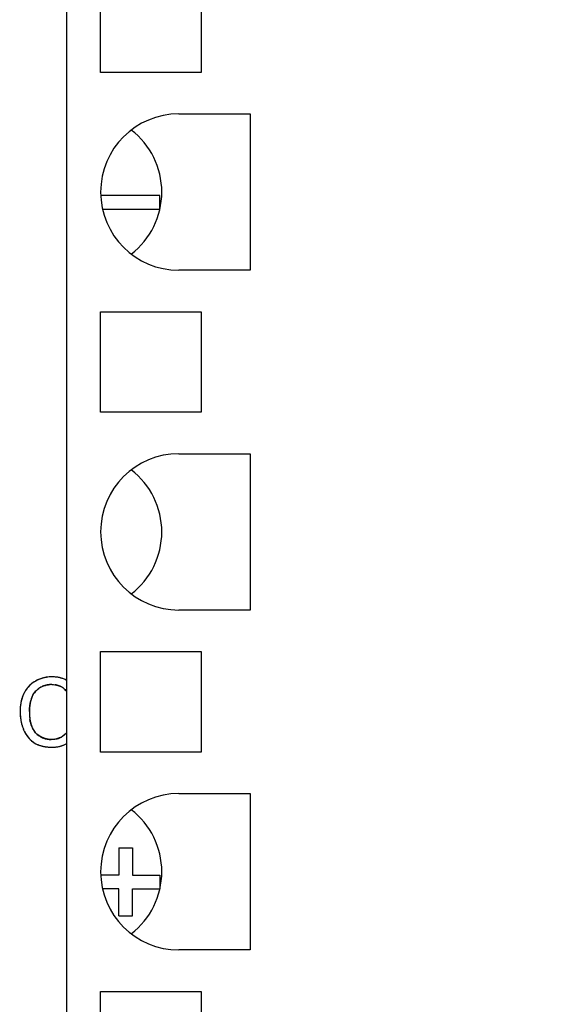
# Model space of a CAD drawing. Header units: millimetres. Extents: x 0 to 420, y 0 to 297.
# Tile 9 of 76: x 85 to 93, y 34 to 49. Entities that reach past the tile are written whole.
import ezdxf

# ---------------------------------------------------------------- set-up
doc = ezdxf.new("R2010")
doc.units = ezdxf.units.MM
doc.header["$LTSCALE"] = 23.1
doc.layers.get('0').update_dxf_attribs({"linetype": 'CONTINUOUS'})
doc.layers.add('LAY0002', color=7, linetype='CONTINUOUS')
doc.styles.get("Standard").update_dxf_attribs({"font": 'txt', "width": 0.6})
doc.dimstyles.new('DIMSTYLE_1', dxfattribs={"dimtxt": 4, "dimasz": 2.6, "dimexe": 1.2, "dimexo": 0.1, "dimgap": 1, "dimtad": 1, "dimzin": 0, "dimdsep": 46, "dimtxsty": 'Standard', "dimblk": '_FILLED', "dimblk1": '_FILLED', "dimblk2": '_FILLED', "dimcen": 0.09, "dimazin": 0, "dimtp": 0.01, "dimtm": 0.01, "dimtfac": 1, "dimtofl": 0, "dimtmove": 0, "dimatfit": 3, "dimldrblk": '_FILLED', "dimfxl": 1, "dimtolj": 1, "dimtzin": 0, "dimarcsym": 0})

# ---------------------------------------------------------------- blocks, each defined once
blk = doc.blocks.new('_FILLED')
at = {"color": 0, "linetype": 'ByBlock'}
blk.add_solid([(0, 0), (-1, 0.1923), (-1, -0.1923)], dxfattribs=at)
blk = doc.blocks.new('*D5')
at = {"color": 2, "linetype": 'Continuous', "transparency": 16777216}
for p, q in [((87.425, 135.75), (45.222, 135.75)), ((46.422, 135.75), (46.422, 72.275)), ((46.422, 8.799), (46.422, 72.275)), ((109.092, 8.799), (45.222, 8.799))]:
    blk.add_line(p, q, dxfattribs=at)
at = {"color": 2, "linetype": 'Continuous', "transparency": 16777216, "xscale": 2.6, "yscale": 2.6, "zscale": 2.6}
for p, rotation in [((46.422, 135.75), 90), ((46.422, 8.799), 270)]:
    blk.add_blockref('_FILLED', p, dxfattribs=dict(at, rotation=rotation))
at = {"color": 2, "linetype": 'Continuous', "transparency": 16777216, "insert": (41.422, 72.275), "char_height": 4, "width": 14.4, "attachment_point": 2, "rotation": 90, "line_spacing_factor": 0.9}
blk.add_mtext('126.95', dxfattribs=at)

msp = doc.modelspace()

# ---------------------------------------------------------------- linework, layer by layer
at = {"color": 7, "linetype": 'Continuous'}
for p, q in [((85.682, 28.899), (85.682, 88.899)), ((86.182, 48.159), (86.182, 49.639)), ((87.662, 49.639), (87.662, 48.159)), ((87.662, 48.159), (86.182, 48.159)), ((87.332, 47.549), (88.382, 47.549)), ((88.382, 47.549), (88.382, 45.249)), ((88.382, 45.249), (87.332, 45.249)), ((86.182, 44.639), (87.662, 44.639)), ((86.182, 43.159), (86.182, 44.639)), ((87.662, 44.639), (87.662, 43.159)), ((87.662, 43.159), (86.182, 43.159)), ((87.332, 42.549), (88.382, 42.549)), ((88.382, 42.549), (88.382, 40.249)), ((88.382, 40.249), (87.332, 40.249)), ((86.182, 39.639), (87.662, 39.639)), ((86.182, 38.159), (86.182, 39.639)), ((87.662, 39.639), (87.662, 38.159)), ((87.662, 38.159), (86.182, 38.159)), ((87.332, 37.549), (88.382, 37.549)), ((88.382, 37.549), (88.382, 35.249)), ((88.382, 35.249), (87.332, 35.249)), ((86.182, 34.639), (87.662, 34.639)), ((86.182, 33.159), (86.182, 34.639)), ((87.662, 34.639), (87.662, 33.159))]:
    msp.add_line(p, q, dxfattribs=at)
for centre in [(87.332, 46.399), (87.332, 41.399), (87.332, 36.399)]:
    msp.add_arc(centre, 1.15, 90, 270, dxfattribs=at)
for centre, major_axis, start_param, end_param in [((85.932, 46.399), (1.15, 0), 0, 0.915504), ((85.932, 46.399), (0, 1.15), -2.486301, -1.570796), ((85.932, 41.399), (1.15, 0), 0, 0.915504), ((85.932, 41.399), (0, 1.15), -2.486301, -1.570796), ((85.932, 36.399), (1.15, 0), 0, 0.915504), ((85.932, 36.399), (0, 1.15), -2.486301, -1.570796)]:
    msp.add_ellipse(centre, major_axis=major_axis, ratio=1, start_param=start_param, end_param=end_param, dxfattribs=at)
at = {"layer": 'LAY0002', "color": 7, "linetype": 'Continuous'}
for p, q in [((87.052, 46.349), (86.182, 46.349)), ((87.052, 46.149), (87.052, 46.349)), ((86.21, 46.149), (87.052, 46.149)), ((86.452, 36.749), (86.652, 36.749)), ((86.452, 36.749), (86.452, 36.349)), ((86.652, 36.749), (86.652, 36.349)), ((86.452, 36.349), (86.182, 36.349)), ((86.652, 36.349), (87.052, 36.349)), ((87.052, 36.349), (87.052, 36.149)), ((86.452, 36.149), (86.21, 36.149)), ((86.452, 35.749), (86.452, 36.149)), ((86.652, 36.149), (87.052, 36.149)), ((86.652, 35.749), (86.652, 36.149)), ((86.452, 35.749), (86.652, 35.749))]:
    msp.add_line(p, q, dxfattribs=at)
for centre, radius, start, end in [((85.463, 38.766), 0.5, 99.1664, 101.5587), ((85.464, 38.755), 0.511, 96.8215, 99.1656), ((85.467, 38.732), 0.534, 92.1828, 96.8016), ((85.468, 38.701), 0.565, 89.9924, 92.2021), ((85.468, 38.706), 0.56, 87.4702, 89.9884), ((85.469, 38.712), 0.554, 87.425, 90.0154), ((85.47, 38.749), 0.517, 84.7871, 87.4241), ((85.473, 38.782), 0.484, 81.9034, 84.7883), ((85.477, 38.81), 0.456, 79.0685, 81.9013), ((85.482, 38.833), 0.432, 76.0884, 79.0683), ((85.413, 38.856), 0.396, 133.2848, 140.1252), ((85.412, 38.858), 0.394, 130.1032, 133.2734), ((85.415, 38.853), 0.4, 124.4355, 130.0918), ((85.423, 38.843), 0.413, 121.6018, 124.4455), ((85.43, 38.831), 0.426, 118.6383, 121.5995), ((85.468, 38.761), 0.506, 116.1545, 118.6528), ((85.465, 38.768), 0.499, 116.2817, 118.6845), ((85.461, 38.775), 0.49, 109.0126, 116.2919), ((85.464, 38.771), 0.496, 113.7258, 116.1532), ((85.46, 38.778), 0.487, 109.4365, 113.7287), ((85.431, 38.874), 0.274, 118.4559, 125.3928), ((85.459, 38.781), 0.484, 106.3967, 109.4321), ((85.435, 38.867), 0.282, 112.3431, 118.443), ((85.46, 38.779), 0.486, 103.9685, 106.3958), ((85.442, 38.849), 0.302, 106.037, 112.3254), ((85.461, 38.774), 0.491, 101.5596, 103.9676), ((85.452, 38.817), 0.335, 100.1382, 106.027), ((85.46, 38.77), 0.383, 94.7609, 100.0963), ((85.465, 38.707), 0.446, 89.935, 94.7547), ((85.465, 38.695), 0.458, 89.9712, 93.1359), ((85.474, 38.859), 0.293, 76.3002, 82.2721), ((85.481, 38.889), 0.262, 70.0557, 76.2887), ((85.488, 38.908), 0.243, 63.4336, 70.0439), ((85.487, 38.853), 0.411, 72.9421, 76.088), ((85.492, 38.917), 0.232, 53.062, 63.4263), ((85.491, 38.869), 0.395, 69.8661, 72.9399), ((85.496, 38.882), 0.381, 66.5252, 69.8658), ((85.5, 38.891), 0.371, 63.2687, 66.5229), ((85.529, 38.792), 0.529, 160.513, 162.9238), ((85.513, 38.797), 0.513, 158.0561, 160.5123), ((85.501, 38.802), 0.5, 155.5615, 158.0553), ((85.492, 38.807), 0.49, 153.0378, 155.5607), ((85.462, 38.822), 0.456, 147.663, 153.0771), ((85.472, 38.817), 0.468, 150.3856, 153.0352), ((85.438, 38.837), 0.428, 144.7198, 147.6316), ((85.424, 38.847), 0.411, 140.1234, 144.7279), ((85.477, 38.844), 0.331, 156.0471, 161.5143), ((85.449, 38.857), 0.3, 147.1231, 156.0806), ((85.436, 38.865), 0.284, 140.7884, 147.0732), ((85.435, 38.866), 0.282, 134.5843, 140.775), ((85.443, 38.857), 0.294, 125.3267, 134.5375), ((85.502, 38.931), 0.215, 45.6512, 53.001), ((85.483, 38.911), 0.242, 38.8531, 45.6398), ((85.713, 38.759), 0.717, 174.0974, 177.7805), ((85.658, 38.765), 0.661, 171.981, 174.0739), ((85.625, 38.77), 0.628, 169.8161, 171.9808), ((85.595, 38.775), 0.598, 167.582, 169.8158), ((85.569, 38.781), 0.571, 165.2829, 167.5816), ((85.547, 38.786), 0.549, 162.9244, 165.2824), ((85.733, 38.759), 0.6, 170.9462, 174.066), ((85.729, 38.759), 0.596, 167.7932, 170.9448), ((85.729, 38.759), 0.596, 164.7197, 167.7918), ((85.738, 38.756), 0.606, 161.4854, 164.5757), ((85.733, 38.758), 0.6, 161.4673, 164.718), ((85.782, 38.757), 0.785, 177.7614, 180.0139), ((85.787, 38.757), 0.791, 178.1503, 180.0096), ((85.784, 38.756), 0.788, 179.9952, 181.6098), ((85.757, 38.756), 0.76, 181.6089, 183.4403), ((85.731, 38.754), 0.735, 183.4409, 185.2686), ((85.709, 38.752), 0.713, 185.2692, 187.0647), ((85.754, 38.757), 0.621, 177.0567, 180.0059), ((85.966, 38.757), 0.833, 179.9693, 182.8667), ((85.94, 38.756), 0.807, 179.9312, 184.3285), ((85.741, 38.758), 0.608, 174.067, 177.0556), ((85.886, 38.753), 0.753, 182.8867, 184.7078), ((85.804, 38.746), 0.671, 184.3248, 189.3007), ((85.8, 38.745), 0.667, 184.6556, 189.2573), ((85.691, 38.75), 0.694, 187.0649, 188.9227), ((85.668, 38.746), 0.671, 188.9146, 192.5012), ((85.65, 38.742), 0.653, 192.5087, 194.8514), ((85.64, 38.74), 0.643, 192.9672, 201.018), ((85.641, 38.74), 0.643, 194.8528, 196.8944), ((85.635, 38.738), 0.638, 196.8949, 198.9709), ((85.73, 38.734), 0.596, 189.3117, 191.2442), ((85.683, 38.725), 0.548, 191.2235, 194.8103), ((85.643, 38.714), 0.506, 194.8299, 197.1069), ((85.609, 38.704), 0.471, 197.0879, 201.132), ((85.484, 38.655), 0.337, 201.099, 206.8023), ((85.632, 38.737), 0.634, 198.9715, 201.0405), ((85.64, 38.74), 0.643, 201.0383, 203.0523), ((85.632, 38.737), 0.634, 201.0411, 203.0854), ((85.546, 38.7), 0.541, 203.0709, 205.5499), ((85.503, 38.679), 0.492, 205.5165, 210.4051), ((85.468, 38.659), 0.452, 210.4384, 213.3067), ((85.449, 38.647), 0.43, 213.3093, 216.0608), ((85.432, 38.634), 0.408, 216.0523, 220.0997), ((85.451, 38.639), 0.3, 206.8092, 212.9715), ((85.43, 38.625), 0.276, 212.9842, 219.4067), ((85.421, 38.617), 0.263, 219.4219, 226.0091), ((85.419, 38.616), 0.261, 226.0257, 232.6845), ((85.424, 38.622), 0.269, 232.6987, 239.0092), ((85.46, 38.683), 0.339, 238.9548, 244.1671), ((85.469, 38.62), 0.274, 299.4285, 309.6875), ((85.483, 38.603), 0.251, 309.6397, 317.2948), ((85.417, 38.621), 0.388, 220.1009, 224.5995), ((85.408, 38.613), 0.377, 224.6096, 227.7784), ((85.405, 38.609), 0.371, 227.7804, 230.8422), ((85.403, 38.607), 0.369, 230.8439, 233.9255), ((85.407, 38.612), 0.374, 234.0036, 237.0734), ((85.404, 38.608), 0.37, 233.9273, 237.121), ((85.385, 38.579), 0.335, 237.129, 240.4631), ((85.392, 38.592), 0.35, 240.4654, 243.7987), ((85.401, 38.609), 0.369, 243.8013, 247.1466), ((85.41, 38.631), 0.393, 247.1455, 250.1512), ((85.419, 38.656), 0.42, 250.1526, 253.0943), ((85.429, 38.687), 0.452, 253.096, 255.9948), ((85.454, 38.669), 0.324, 244.1761, 249.3401), ((85.438, 38.724), 0.49, 255.9941, 258.6852), ((85.452, 38.663), 0.318, 249.348, 254.6293), ((85.446, 38.765), 0.532, 258.6841, 261.1633), ((85.452, 38.665), 0.32, 254.638, 259.98), ((85.454, 38.675), 0.33, 259.9871, 265.0704), ((85.455, 38.693), 0.348, 265.0772, 270.0278), ((85.463, 38.644), 0.298, 278.9206, 285.4511), ((85.469, 38.623), 0.276, 285.4665, 292.3254), ((85.48, 38.66), 0.428, 281.315, 284.4044), ((85.472, 38.614), 0.268, 292.3445, 299.3771), ((85.486, 38.638), 0.405, 284.3945, 289.0197), ((85.492, 38.62), 0.386, 289.0207, 294.56), ((85.496, 38.612), 0.377, 294.5737, 297.9104), ((85.453, 38.812), 0.58, 261.1632, 263.5259), ((85.459, 38.865), 0.633, 263.5258, 265.7721), ((85.464, 38.924), 0.692, 265.7718, 267.9028), ((85.466, 38.992), 0.76, 267.9039, 270.0169), ((85.466, 38.996), 0.764, 268.0254, 270.0166), ((85.466, 38.787), 0.555, 269.9837, 272.5682), ((85.468, 38.748), 0.516, 272.5687, 275.2648), ((85.471, 38.713), 0.481, 275.2637, 278.2302), ((85.476, 38.684), 0.452, 278.2313, 281.3129)]:
    msp.add_arc(centre, radius, start, end, dxfattribs=at)
for points in [[(85.468, 39.266), (85.412, 39.266), (85.355, 39.257), (85.302, 39.239)], [(85.682, 39.215), (85.625, 39.246), (85.558, 39.262), (85.493, 39.265)], [(85.114, 39.116), (85.096, 39.095), (85.08, 39.072), (85.066, 39.048)], [(85.226, 39.205), (85.184, 39.182), (85.145, 39.152), (85.114, 39.116)], [(85.3, 39.114), (85.328, 39.13), (85.36, 39.141), (85.393, 39.147)], [(85.393, 39.147), (85.408, 39.149), (85.424, 39.151), (85.44, 39.152)], [(85.466, 39.153), (85.482, 39.153), (85.498, 39.152), (85.513, 39.15)], [(85.466, 39.153), (85.523, 39.153), (85.586, 39.137), (85.632, 39.103)], [(85.056, 39.029), (85.017, 38.953), (84.999, 38.866), (84.997, 38.782)], [(85.164, 38.949), (85.175, 38.983), (85.193, 39.017), (85.216, 39.045)], [(85.216, 39.045), (85.232, 39.065), (85.252, 39.082), (85.273, 39.097)], [(85.632, 39.103), (85.651, 39.088), (85.668, 39.07), (85.682, 39.05)], [(85.133, 38.757), (85.133, 38.811), (85.14, 38.866), (85.154, 38.918)], [(84.996, 38.756), (84.996, 38.702), (85.002, 38.648), (85.014, 38.596)], [(85.17, 38.534), (85.157, 38.567), (85.148, 38.602), (85.142, 38.637)], [(85.208, 38.463), (85.192, 38.485), (85.179, 38.509), (85.17, 38.534)], [(85.049, 38.488), (85.066, 38.449), (85.087, 38.411), (85.114, 38.378)], [(85.285, 38.392), (85.255, 38.41), (85.228, 38.435), (85.208, 38.463)], [(85.455, 38.345), (85.397, 38.345), (85.336, 38.362), (85.285, 38.392)], [(85.644, 38.409), (85.623, 38.392), (85.599, 38.377), (85.573, 38.367)], [(85.682, 38.448), (85.671, 38.434), (85.658, 38.421), (85.644, 38.409)], [(85.114, 38.378), (85.135, 38.352), (85.159, 38.328), (85.186, 38.309)], [(85.203, 38.297), (85.272, 38.253), (85.358, 38.235), (85.44, 38.232)], [(85.573, 38.367), (85.536, 38.352), (85.495, 38.345), (85.455, 38.345)], [(85.509, 38.349), (85.492, 38.346), (85.474, 38.345), (85.455, 38.345)], [(85.466, 38.232), (85.515, 38.232), (85.564, 38.238), (85.61, 38.253)], [(85.61, 38.253), (85.635, 38.261), (85.659, 38.271), (85.682, 38.284)]]:
    msp.add_open_spline(points, degree=3, dxfattribs=at)

# ---------------------------------------------------------------- dimensions: what is measured, and where the dimension line sits
at = {"color": 2, "linetype": 'Continuous'}
dim = msp.add_linear_dim(base=(46.422, 8.799), p1=(87.525, 135.75), p2=(109.192, 8.799), angle=270, dimstyle='DIMSTYLE_1', dxfattribs=at)
dim.commit()
dim.dimension.update_dxf_attribs({"geometry": '*D5', "text_midpoint": (46.422, 72.65), "dimtype": 160})

doc.saveas('drawing.dxf')
